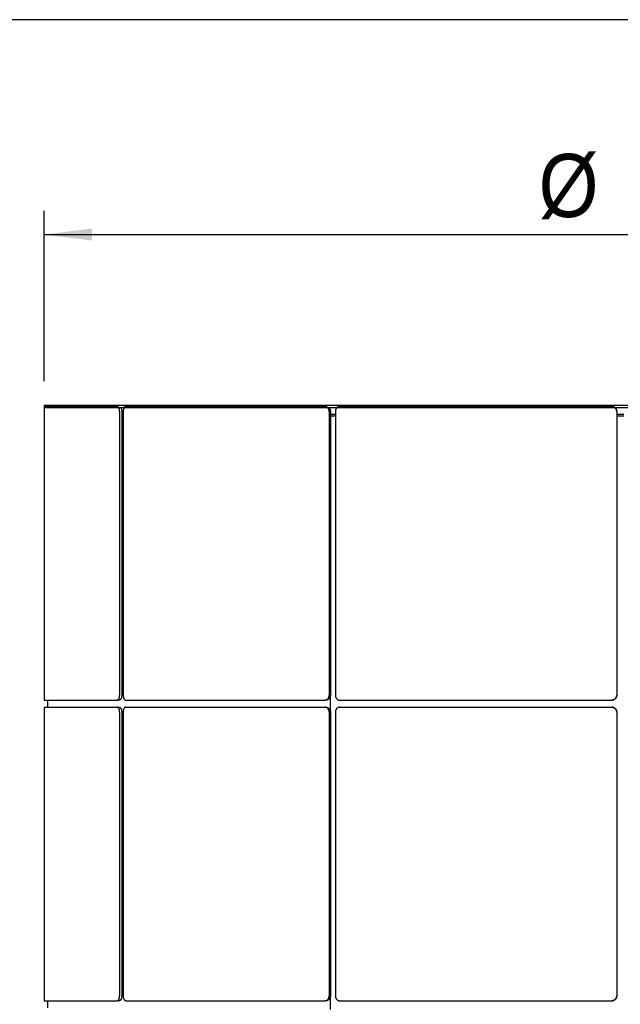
# Model space of a CAD drawing. Header units: millimetres. Extents: x 28 to 4128, y 24 to 2894.
# Tile 17 of 32: x 1550 to 1802, y 2481 to 2894. Entities that reach past the tile are written whole.
import ezdxf

# ---------------------------------------------------------------- set-up
doc = ezdxf.new("R2010")
doc.units = ezdxf.units.MM
doc.header["$LTSCALE"] = 10
doc.linetypes.add('SLD-Solido', pattern=[0])
doc.layers.add('QUOTE', color=1, linetype='SLD-Solido')
doc.layers.add('SCHIZZI', color=9, linetype='Continuous')
doc.styles.add('SLDTEXTSTYLE0', font='Gothic.ttf', dxfattribs={"width": 0.913})
doc.dimstyles.new('SLDDIMSTYLE1', dxfattribs={"dimtxt": 26.458333, "dimasz": 20, "dimexe": 0, "dimexo": 0.0625, "dimgap": 6.614583, "dimtad": 1, "dimdec": 1, "dimrnd": 1e-09, "dimzin": 12, "dimdsep": 46, "dimtxsty": 'SLDTEXTSTYLE0', "dimsah": 1, "dimcen": 0.09, "dimadec": 0, "dimazin": 3, "dimtfac": 1, "dimtdec": 1, "dimtofl": 0, "dimtmove": 0, "dimatfit": 3, "dimfxl": 0, "dimfrac": 2, "dimtolj": 1, "dimtzin": 12, "dimarcsym": 0})

# ---------------------------------------------------------------- blocks, each defined once
blk = doc.blocks.new('_D_4')
at = {"layer": 'QUOTE'}
for p, q in [((1560.42, 2742.78), (1560.42, 2814.25)), ((2043.3, 2742.78), (2043.3, 2814.25)), ((1560.42, 2804.25), (2043.3, 2804.25))]:
    blk.add_line(p, q, dxfattribs=at)
for points in [[(1560.42, 2804.25), (1580.42, 2801.75), (1580.42, 2806.75)], [(2043.3, 2804.25), (2023.3, 2806.75), (2023.3, 2801.75)]]:
    blk.add_solid(points, dxfattribs=at)
at = {"layer": 'QUOTE', "char_height": 26.458, "attachment_point": 1, "style": 'SLDTEXTSTYLE0'}
for s, insert in [('%%c', (1767.62, 2838.05)), ('482,9', (1807.55, 2838.05))]:
    blk.add_mtext(s, dxfattribs=dict(at, insert=insert))

msp = doc.modelspace()

# ---------------------------------------------------------------- linework, layer by layer
for p, q in [((1560.42, 2732.78), (1560.42, 2731.78)), ((1560.42, 2732.78), (2043.3, 2732.78)), ((1560.42, 2731.78), (2043.3, 2731.78)), ((1560.42, 2730.12), (1560.42, 2611.05)), ((1560.45, 2732.12), (1591.04, 2732.12)), ((1592.02, 2730.12), (1592.02, 2611.05)), ((1592.89, 2730.12), (1592.89, 2611.05)), ((1593.52, 2730.12), (1593.52, 2611.05)), ((1594.54, 2732.12), (1678.12, 2732.12)), ((1679.84, 2730.12), (1679.84, 2611.05)), ((1680.34, 2730.12), (1680.34, 2611.05)), ((1682.45, 2730.12), (1682.45, 2611.05)), ((1684.19, 2732.12), (1798.35, 2732.12)), ((1800.35, 2730.12), (1800.35, 2611.05)), ((1800.36, 2730.12), (1800.36, 2611.05)), ((1593.52, 2728.78), (1592.89, 2728.78)), ((1592.89, 2728.28), (1593.52, 2728.28)), ((1680.29, 2728.28), (1682.45, 2728.28)), ((1682.45, 2728.78), (1680.34, 2728.78)), ((1803.36, 2728.78), (1800.36, 2728.78)), ((1800.36, 2728.28), (1803.36, 2728.28)), ((1680.29, 2610.56), (1680.29, 2604.53)), ((1560.45, 2609.05), (1591.04, 2609.05)), ((1560.45, 2606.05), (1591.04, 2606.05)), ((1561.86, 2609.05), (1561.86, 2606.05)), ((1591.9, 2609.05), (1591.04, 2609.05)), ((1591.04, 2606.05), (1591.9, 2606.05)), ((1594.54, 2609.05), (1678.12, 2609.05)), ((1594.54, 2606.05), (1678.12, 2606.05)), ((1678.62, 2609.05), (1678.12, 2609.05)), ((1678.12, 2606.05), (1678.62, 2606.05)), ((1684.19, 2609.05), (1798.35, 2609.05)), ((1684.19, 2606.05), (1798.35, 2606.05)), ((1798.36, 2609.05), (1798.35, 2609.05)), ((1798.35, 2606.05), (1798.36, 2606.05)), ((1560.42, 2604.05), (1560.42, 2484.98)), ((1592.02, 2604.05), (1592.02, 2484.98)), ((1592.89, 2604.05), (1592.89, 2484.98)), ((1593.52, 2604.05), (1593.52, 2484.98)), ((1679.84, 2604.05), (1679.84, 2484.98)), ((1680.34, 2604.05), (1680.34, 2484.98)), ((1682.45, 2604.05), (1682.45, 2484.98)), ((1800.35, 2604.05), (1800.35, 2484.98)), ((1800.36, 2604.05), (1800.36, 2484.98)), ((1560.45, 2482.98), (1591.04, 2482.98)), ((1561.86, 2482.98), (1561.86, 2479.98)), ((1591.9, 2482.98), (1591.04, 2482.98)), ((1594.54, 2482.98), (1678.12, 2482.98)), ((1678.62, 2482.98), (1678.12, 2482.98)), ((1680.29, 2484.49), (1680.29, 2479.28)), ((1684.19, 2482.98), (1798.35, 2482.98)), ((1798.36, 2482.98), (1798.35, 2482.98))]:
    msp.add_line(p, q)
for points, knots in [([(1560.45, 2732.12), (1560.44, 2732.12), (1560.44, 2732.12), (1560.44, 2732.09), (1560.44, 2732.06), (1560.44, 2732.01), (1560.43, 2731.95), (1560.43, 2731.87), (1560.43, 2731.78), (1560.43, 2731.65), (1560.43, 2731.5), (1560.43, 2731.32), (1560.43, 2731.14), (1560.43, 2730.94), (1560.43, 2730.72), (1560.42, 2730.58), (1560.42, 2730.41), (1560.42, 2730.27), (1560.42, 2730.16), (1560.42, 2730.12)], [0, 0, 0, 0, 0.052751, 0.105869, 0.160142, 0.214814, 0.267757, 0.32107, 0.374956, 0.429628, 0.53579, 0.589675, 0.644346, 0.750509, 0.804395, 0.859066, 0.894145, 0.964597, 1, 1, 1, 1]), ([(1592.02, 2730.12), (1592.02, 2730.18), (1592.02, 2730.29), (1592, 2730.45), (1591.99, 2730.62), (1591.97, 2730.76), (1591.94, 2730.9), (1591.91, 2731.05), (1591.86, 2731.21), (1591.81, 2731.35), (1591.74, 2731.51), (1591.66, 2731.66), (1591.57, 2731.79), (1591.48, 2731.91), (1591.38, 2732), (1591.28, 2732.06), (1591.18, 2732.1), (1591.11, 2732.12), (1591.05, 2732.12), (1591.04, 2732.12)], [0, 0, 0, 0, 0.053417, 0.107023, 0.16082, 0.21481, 0.24529, 0.306444, 0.367882, 0.429609, 0.472186, 0.557871, 0.644342, 0.686919, 0.772602, 0.859073, 0.89415, 0.964599, 1, 1, 1, 1]), ([(1592.45, 2731.78), (1592.47, 2731.75), (1592.51, 2731.69), (1592.58, 2731.57), (1592.66, 2731.4), (1592.73, 2731.22), (1592.78, 2731.03), (1592.83, 2730.82), (1592.86, 2730.61), (1592.88, 2730.41), (1592.89, 2730.27), (1592.89, 2730.16), (1592.89, 2730.12)], [0, 0, 0, 0, 0.089541, 0.157502, 0.294269, 0.432292, 0.500254, 0.637022, 0.775047, 0.831038, 0.943492, 1, 1, 1, 1]), ([(1594.54, 2732.12), (1594.51, 2732.12), (1594.46, 2732.12), (1594.37, 2732.09), (1594.29, 2732.06), (1594.2, 2732.01), (1594.12, 2731.95), (1594.05, 2731.87), (1593.97, 2731.78), (1593.88, 2731.65), (1593.8, 2731.5), (1593.73, 2731.32), (1593.66, 2731.14), (1593.61, 2730.94), (1593.57, 2730.72), (1593.55, 2730.58), (1593.53, 2730.41), (1593.52, 2730.27), (1593.52, 2730.16), (1593.52, 2730.12)], [0, 0, 0, 0, 0.0527515, 0.1058692, 0.1601421, 0.2148141, 0.2677568, 0.3210698, 0.3749563, 0.4296285, 0.5357898, 0.5896754, 0.6443465, 0.7505087, 0.8043947, 0.8590662, 0.894145, 0.9645974, 1, 1, 1, 1]), ([(1679.84, 2730.12), (1679.84, 2730.18), (1679.83, 2730.29), (1679.81, 2730.45), (1679.78, 2730.62), (1679.75, 2730.76), (1679.7, 2730.9), (1679.64, 2731.05), (1679.56, 2731.21), (1679.47, 2731.35), (1679.36, 2731.51), (1679.22, 2731.66), (1679.06, 2731.79), (1678.89, 2731.91), (1678.72, 2732), (1678.54, 2732.06), (1678.37, 2732.1), (1678.24, 2732.12), (1678.15, 2732.12), (1678.12, 2732.12)], [0, 0, 0, 0, 0.053417, 0.107023, 0.16082, 0.21481, 0.24529, 0.306444, 0.367882, 0.429609, 0.472186, 0.557871, 0.644342, 0.686919, 0.772602, 0.859073, 0.89415, 0.964599, 1, 1, 1, 1]), ([(1679.57, 2731.78), (1679.61, 2731.75), (1679.69, 2731.69), (1679.81, 2731.57), (1679.95, 2731.4), (1680.06, 2731.22), (1680.16, 2731.03), (1680.24, 2730.82), (1680.29, 2730.61), (1680.33, 2730.41), (1680.34, 2730.27), (1680.34, 2730.16), (1680.34, 2730.12)], [0, 0, 0, 0, 0.089541, 0.157502, 0.294269, 0.432292, 0.500254, 0.637022, 0.775047, 0.831038, 0.943492, 1, 1, 1, 1]), ([(1684.19, 2732.12), (1684.14, 2732.12), (1684.04, 2732.12), (1683.9, 2732.09), (1683.75, 2732.06), (1683.61, 2732.01), (1683.48, 2731.95), (1683.34, 2731.87), (1683.22, 2731.78), (1683.06, 2731.65), (1682.92, 2731.5), (1682.79, 2731.32), (1682.68, 2731.14), (1682.59, 2730.94), (1682.53, 2730.72), (1682.49, 2730.58), (1682.46, 2730.41), (1682.45, 2730.27), (1682.45, 2730.16), (1682.45, 2730.12)], [0, 0, 0, 0, 0.052751, 0.105869, 0.160142, 0.214814, 0.267757, 0.32107, 0.374956, 0.429628, 0.53579, 0.589675, 0.644346, 0.750509, 0.804395, 0.859066, 0.894145, 0.964597, 1, 1, 1, 1]), ([(1800.35, 2730.12), (1800.35, 2730.18), (1800.35, 2730.29), (1800.33, 2730.45), (1800.29, 2730.62), (1800.25, 2730.76), (1800.2, 2730.9), (1800.13, 2731.05), (1800.03, 2731.21), (1799.93, 2731.35), (1799.8, 2731.51), (1799.64, 2731.66), (1799.45, 2731.79), (1799.26, 2731.91), (1799.05, 2732), (1798.84, 2732.06), (1798.65, 2732.1), (1798.5, 2732.12), (1798.39, 2732.12), (1798.35, 2732.12)], [0, 0, 0, 0, 0.053417, 0.107023, 0.16082, 0.21481, 0.24529, 0.306444, 0.367882, 0.429609, 0.472186, 0.557871, 0.644342, 0.686919, 0.772602, 0.859073, 0.89415, 0.964599, 1, 1, 1, 1]), ([(1799.47, 2731.78), (1799.51, 2731.75), (1799.6, 2731.69), (1799.75, 2731.57), (1799.9, 2731.4), (1800.03, 2731.22), (1800.15, 2731.03), (1800.24, 2730.82), (1800.3, 2730.61), (1800.34, 2730.41), (1800.36, 2730.27), (1800.36, 2730.16), (1800.36, 2730.12)], [0, 0, 0, 0, 0.089541, 0.157502, 0.294269, 0.432292, 0.500254, 0.637022, 0.775047, 0.831038, 0.943492, 1, 1, 1, 1]), ([(1560.42, 2611.05), (1560.42, 2611), (1560.42, 2610.89), (1560.42, 2610.72), (1560.42, 2610.56), (1560.43, 2610.39), (1560.43, 2610.24), (1560.43, 2610.09), (1560.43, 2609.94), (1560.43, 2609.76), (1560.43, 2609.6), (1560.43, 2609.45), (1560.43, 2609.33), (1560.43, 2609.22), (1560.44, 2609.15), (1560.44, 2609.11), (1560.44, 2609.07), (1560.44, 2609.06), (1560.44, 2609.06), (1560.45, 2609.05)], [0, 0, 0, 0, 0.0527516, 0.1058694, 0.1601424, 0.2148146, 0.2677573, 0.3210704, 0.374957, 0.4296292, 0.5357922, 0.5896787, 0.6443507, 0.7505125, 0.8043983, 0.8590696, 0.8941475, 0.9645982, 1, 1, 1, 1]), ([(1591.04, 2609.05), (1591.06, 2609.06), (1591.12, 2609.06), (1591.2, 2609.08), (1591.28, 2609.12), (1591.35, 2609.16), (1591.42, 2609.21), (1591.49, 2609.28), (1591.57, 2609.38), (1591.64, 2609.48), (1591.71, 2609.61), (1591.79, 2609.77), (1591.86, 2609.95), (1591.91, 2610.15), (1591.96, 2610.35), (1591.99, 2610.56), (1592.01, 2610.76), (1592.02, 2610.91), (1592.02, 2611.02), (1592.02, 2611.05)], [0, 0, 0, 0, 0.0534168, 0.1070226, 0.1608194, 0.2148092, 0.2452896, 0.3064436, 0.3678817, 0.4296078, 0.4721847, 0.5578677, 0.6443378, 0.686915, 0.7725987, 0.8590695, 0.8941474, 0.9645982, 1, 1, 1, 1]), ([(1592.89, 2611.05), (1592.89, 2611), (1592.88, 2610.89), (1592.87, 2610.72), (1592.86, 2610.55), (1592.84, 2610.42), (1592.81, 2610.27), (1592.78, 2610.13), (1592.73, 2609.96), (1592.68, 2609.82), (1592.61, 2609.67), (1592.53, 2609.51), (1592.44, 2609.38), (1592.35, 2609.27), (1592.25, 2609.18), (1592.14, 2609.11), (1592.05, 2609.07), (1591.98, 2609.06), (1591.92, 2609.06), (1591.9, 2609.05)], [0, 0, 0, 0, 0.053417, 0.107023, 0.16082, 0.21481, 0.24529, 0.306444, 0.367882, 0.429609, 0.472186, 0.55787, 0.644342, 0.686919, 0.772602, 0.859073, 0.89415, 0.964599, 1, 1, 1, 1]), ([(1593.52, 2611.05), (1593.52, 2611), (1593.53, 2610.89), (1593.54, 2610.72), (1593.55, 2610.56), (1593.58, 2610.39), (1593.61, 2610.24), (1593.65, 2610.09), (1593.69, 2609.94), (1593.76, 2609.76), (1593.84, 2609.6), (1593.93, 2609.45), (1594.02, 2609.33), (1594.12, 2609.22), (1594.23, 2609.15), (1594.31, 2609.11), (1594.39, 2609.07), (1594.47, 2609.06), (1594.52, 2609.06), (1594.54, 2609.05)], [0, 0, 0, 0, 0.052752, 0.105869, 0.160142, 0.214815, 0.267757, 0.32107, 0.374957, 0.429629, 0.535792, 0.589679, 0.644351, 0.750512, 0.804398, 0.85907, 0.894148, 0.964598, 1, 1, 1, 1]), ([(1678.12, 2609.05), (1678.16, 2609.06), (1678.26, 2609.06), (1678.4, 2609.08), (1678.55, 2609.12), (1678.67, 2609.16), (1678.79, 2609.21), (1678.91, 2609.28), (1679.06, 2609.38), (1679.18, 2609.48), (1679.31, 2609.61), (1679.44, 2609.77), (1679.56, 2609.95), (1679.65, 2610.15), (1679.73, 2610.35), (1679.79, 2610.56), (1679.82, 2610.76), (1679.84, 2610.91), (1679.84, 2611.02), (1679.84, 2611.05)], [0, 0, 0, 0, 0.053417, 0.107023, 0.160819, 0.214809, 0.24529, 0.306444, 0.367882, 0.429608, 0.472185, 0.557868, 0.644338, 0.686915, 0.772599, 0.859069, 0.894147, 0.964598, 1, 1, 1, 1]), ([(1680.34, 2611.05), (1680.34, 2611), (1680.34, 2610.89), (1680.32, 2610.72), (1680.29, 2610.55), (1680.25, 2610.42), (1680.21, 2610.27), (1680.15, 2610.13), (1680.06, 2609.96), (1679.98, 2609.82), (1679.87, 2609.67), (1679.72, 2609.51), (1679.57, 2609.38), (1679.4, 2609.27), (1679.22, 2609.18), (1679.04, 2609.11), (1678.87, 2609.07), (1678.75, 2609.06), (1678.65, 2609.06), (1678.62, 2609.05)], [0, 0, 0, 0, 0.053417, 0.107023, 0.16082, 0.21481, 0.24529, 0.306444, 0.367882, 0.429609, 0.472186, 0.55787, 0.644342, 0.686919, 0.772602, 0.859073, 0.89415, 0.964599, 1, 1, 1, 1]), ([(1682.45, 2611.05), (1682.45, 2611), (1682.45, 2610.89), (1682.47, 2610.72), (1682.5, 2610.56), (1682.54, 2610.39), (1682.6, 2610.24), (1682.66, 2610.09), (1682.74, 2609.94), (1682.85, 2609.76), (1682.99, 2609.6), (1683.14, 2609.45), (1683.3, 2609.33), (1683.48, 2609.22), (1683.66, 2609.15), (1683.79, 2609.11), (1683.93, 2609.07), (1684.06, 2609.06), (1684.16, 2609.06), (1684.19, 2609.05)], [0, 0, 0, 0, 0.052752, 0.105869, 0.160142, 0.214815, 0.267757, 0.32107, 0.374957, 0.429629, 0.535792, 0.589679, 0.644351, 0.750512, 0.804398, 0.85907, 0.894148, 0.964598, 1, 1, 1, 1]), ([(1798.35, 2609.05), (1798.41, 2609.06), (1798.52, 2609.06), (1798.69, 2609.08), (1798.85, 2609.12), (1798.99, 2609.16), (1799.13, 2609.21), (1799.28, 2609.28), (1799.45, 2609.38), (1799.59, 2609.48), (1799.74, 2609.61), (1799.89, 2609.77), (1800.03, 2609.95), (1800.14, 2610.15), (1800.23, 2610.35), (1800.29, 2610.56), (1800.33, 2610.76), (1800.35, 2610.91), (1800.35, 2611.02), (1800.35, 2611.05)], [0, 0, 0, 0, 0.0534168, 0.1070226, 0.1608194, 0.2148092, 0.2452896, 0.3064436, 0.3678817, 0.4296078, 0.4721847, 0.5578677, 0.6443378, 0.686915, 0.7725987, 0.8590695, 0.8941474, 0.9645982, 1, 1, 1, 1]), ([(1800.36, 2611.05), (1800.36, 2611), (1800.35, 2610.89), (1800.33, 2610.72), (1800.3, 2610.55), (1800.26, 2610.42), (1800.2, 2610.27), (1800.13, 2610.13), (1800.04, 2609.96), (1799.93, 2609.82), (1799.81, 2609.67), (1799.64, 2609.51), (1799.46, 2609.38), (1799.27, 2609.27), (1799.06, 2609.18), (1798.85, 2609.11), (1798.65, 2609.07), (1798.51, 2609.06), (1798.4, 2609.06), (1798.36, 2609.05)], [0, 0, 0, 0, 0.053417, 0.107023, 0.16082, 0.21481, 0.24529, 0.306444, 0.367882, 0.429609, 0.472186, 0.55787, 0.644342, 0.686919, 0.772602, 0.859073, 0.89415, 0.964599, 1, 1, 1, 1]), ([(1560.45, 2606.05), (1560.44, 2606.05), (1560.44, 2606.05), (1560.44, 2606.02), (1560.44, 2605.99), (1560.44, 2605.94), (1560.43, 2605.88), (1560.43, 2605.8), (1560.43, 2605.71), (1560.43, 2605.58), (1560.43, 2605.43), (1560.43, 2605.25), (1560.43, 2605.07), (1560.43, 2604.87), (1560.43, 2604.65), (1560.42, 2604.51), (1560.42, 2604.34), (1560.42, 2604.2), (1560.42, 2604.09), (1560.42, 2604.05)], [0, 0, 0, 0, 0.052751, 0.105869, 0.160142, 0.214814, 0.267757, 0.32107, 0.374956, 0.429628, 0.53579, 0.589675, 0.644346, 0.750509, 0.804395, 0.859066, 0.894145, 0.964597, 1, 1, 1, 1]), ([(1592.02, 2604.05), (1592.02, 2604.11), (1592.02, 2604.22), (1592, 2604.38), (1591.99, 2604.55), (1591.97, 2604.69), (1591.94, 2604.83), (1591.91, 2604.98), (1591.86, 2605.14), (1591.81, 2605.28), (1591.74, 2605.44), (1591.66, 2605.59), (1591.57, 2605.72), (1591.48, 2605.84), (1591.38, 2605.93), (1591.28, 2605.99), (1591.18, 2606.03), (1591.11, 2606.05), (1591.05, 2606.05), (1591.04, 2606.05)], [0, 0, 0, 0, 0.053417, 0.107023, 0.16082, 0.21481, 0.24529, 0.306444, 0.367882, 0.429609, 0.472186, 0.557871, 0.644342, 0.686919, 0.772602, 0.859073, 0.89415, 0.964599, 1, 1, 1, 1]), ([(1591.9, 2606.05), (1591.93, 2606.05), (1591.99, 2606.05), (1592.07, 2606.02), (1592.15, 2605.99), (1592.22, 2605.95), (1592.29, 2605.89), (1592.36, 2605.83), (1592.44, 2605.73), (1592.51, 2605.63), (1592.58, 2605.5), (1592.66, 2605.33), (1592.73, 2605.15), (1592.78, 2604.96), (1592.83, 2604.75), (1592.86, 2604.54), (1592.88, 2604.34), (1592.89, 2604.2), (1592.89, 2604.09), (1592.89, 2604.05)], [0, 0, 0, 0, 0.0534168, 0.1070226, 0.1608194, 0.2148091, 0.2452896, 0.3064436, 0.3678817, 0.4296078, 0.4721846, 0.5578677, 0.6443377, 0.6869149, 0.7725986, 0.8590694, 0.8941473, 0.9645982, 1, 1, 1, 1]), ([(1594.54, 2606.05), (1594.51, 2606.05), (1594.46, 2606.05), (1594.37, 2606.02), (1594.29, 2605.99), (1594.2, 2605.94), (1594.12, 2605.88), (1594.05, 2605.8), (1593.97, 2605.71), (1593.88, 2605.58), (1593.8, 2605.43), (1593.73, 2605.25), (1593.66, 2605.07), (1593.61, 2604.87), (1593.57, 2604.65), (1593.55, 2604.51), (1593.53, 2604.34), (1593.52, 2604.2), (1593.52, 2604.09), (1593.52, 2604.05)], [0, 0, 0, 0, 0.0527515, 0.1058692, 0.1601421, 0.2148141, 0.2677568, 0.3210698, 0.3749563, 0.4296285, 0.5357898, 0.5896754, 0.6443465, 0.7505087, 0.8043947, 0.8590662, 0.894145, 0.9645974, 1, 1, 1, 1]), ([(1679.84, 2604.05), (1679.84, 2604.11), (1679.83, 2604.22), (1679.81, 2604.38), (1679.78, 2604.55), (1679.75, 2604.69), (1679.7, 2604.83), (1679.64, 2604.98), (1679.56, 2605.14), (1679.47, 2605.28), (1679.36, 2605.44), (1679.22, 2605.59), (1679.06, 2605.72), (1678.89, 2605.84), (1678.72, 2605.93), (1678.54, 2605.99), (1678.37, 2606.03), (1678.24, 2606.05), (1678.15, 2606.05), (1678.12, 2606.05)], [0, 0, 0, 0, 0.053417, 0.107023, 0.16082, 0.21481, 0.24529, 0.306444, 0.367882, 0.429609, 0.472186, 0.557871, 0.644342, 0.686919, 0.772602, 0.859073, 0.89415, 0.964599, 1, 1, 1, 1]), ([(1678.62, 2606.05), (1678.67, 2606.05), (1678.77, 2606.05), (1678.91, 2606.02), (1679.05, 2605.99), (1679.17, 2605.95), (1679.29, 2605.89), (1679.42, 2605.83), (1679.56, 2605.73), (1679.68, 2605.63), (1679.81, 2605.5), (1679.95, 2605.33), (1680.06, 2605.15), (1680.16, 2604.96), (1680.24, 2604.75), (1680.29, 2604.54), (1680.33, 2604.34), (1680.34, 2604.2), (1680.34, 2604.09), (1680.34, 2604.05)], [0, 0, 0, 0, 0.053417, 0.107023, 0.160819, 0.214809, 0.24529, 0.306444, 0.367882, 0.429608, 0.472185, 0.557868, 0.644338, 0.686915, 0.772599, 0.859069, 0.894147, 0.964598, 1, 1, 1, 1]), ([(1684.19, 2606.05), (1684.14, 2606.05), (1684.04, 2606.05), (1683.9, 2606.02), (1683.75, 2605.99), (1683.61, 2605.94), (1683.48, 2605.88), (1683.34, 2605.8), (1683.22, 2605.71), (1683.06, 2605.58), (1682.92, 2605.43), (1682.79, 2605.25), (1682.68, 2605.07), (1682.59, 2604.87), (1682.53, 2604.65), (1682.49, 2604.51), (1682.46, 2604.34), (1682.45, 2604.2), (1682.45, 2604.09), (1682.45, 2604.05)], [0, 0, 0, 0, 0.052751, 0.105869, 0.160142, 0.214814, 0.267757, 0.32107, 0.374956, 0.429628, 0.53579, 0.589675, 0.644346, 0.750509, 0.804395, 0.859066, 0.894145, 0.964597, 1, 1, 1, 1]), ([(1800.35, 2604.05), (1800.35, 2604.11), (1800.35, 2604.22), (1800.33, 2604.38), (1800.29, 2604.55), (1800.25, 2604.69), (1800.2, 2604.83), (1800.13, 2604.98), (1800.03, 2605.14), (1799.93, 2605.28), (1799.8, 2605.44), (1799.64, 2605.59), (1799.45, 2605.72), (1799.26, 2605.84), (1799.05, 2605.93), (1798.84, 2605.99), (1798.65, 2606.03), (1798.5, 2606.05), (1798.39, 2606.05), (1798.35, 2606.05)], [0, 0, 0, 0, 0.053417, 0.107023, 0.16082, 0.21481, 0.24529, 0.306444, 0.367882, 0.429609, 0.472186, 0.557871, 0.644342, 0.686919, 0.772602, 0.859073, 0.89415, 0.964599, 1, 1, 1, 1]), ([(1798.36, 2606.05), (1798.42, 2606.05), (1798.53, 2606.05), (1798.69, 2606.02), (1798.86, 2605.99), (1799, 2605.95), (1799.14, 2605.89), (1799.29, 2605.83), (1799.45, 2605.73), (1799.59, 2605.63), (1799.75, 2605.5), (1799.9, 2605.33), (1800.03, 2605.15), (1800.15, 2604.96), (1800.24, 2604.75), (1800.3, 2604.54), (1800.34, 2604.34), (1800.36, 2604.2), (1800.36, 2604.09), (1800.36, 2604.05)], [0, 0, 0, 0, 0.053417, 0.107023, 0.160819, 0.214809, 0.24529, 0.306444, 0.367882, 0.429608, 0.472185, 0.557868, 0.644338, 0.686915, 0.772599, 0.859069, 0.894147, 0.964598, 1, 1, 1, 1]), ([(1560.42, 2484.98), (1560.42, 2484.93), (1560.42, 2484.82), (1560.42, 2484.65), (1560.42, 2484.49), (1560.43, 2484.32), (1560.43, 2484.17), (1560.43, 2484.02), (1560.43, 2483.87), (1560.43, 2483.69), (1560.43, 2483.53), (1560.43, 2483.38), (1560.43, 2483.26), (1560.43, 2483.15), (1560.44, 2483.08), (1560.44, 2483.04), (1560.44, 2483), (1560.44, 2482.99), (1560.44, 2482.99), (1560.45, 2482.98)], [0, 0, 0, 0, 0.0527516, 0.1058694, 0.1601424, 0.2148146, 0.2677573, 0.3210704, 0.374957, 0.4296292, 0.5357922, 0.5896787, 0.6443507, 0.7505125, 0.8043983, 0.8590696, 0.8941475, 0.9645982, 1, 1, 1, 1]), ([(1591.04, 2482.98), (1591.06, 2482.99), (1591.12, 2482.99), (1591.2, 2483.01), (1591.28, 2483.05), (1591.35, 2483.09), (1591.42, 2483.14), (1591.49, 2483.21), (1591.57, 2483.31), (1591.64, 2483.41), (1591.71, 2483.54), (1591.79, 2483.7), (1591.86, 2483.88), (1591.91, 2484.08), (1591.96, 2484.28), (1591.99, 2484.49), (1592.01, 2484.69), (1592.02, 2484.84), (1592.02, 2484.95), (1592.02, 2484.98)], [0, 0, 0, 0, 0.0534168, 0.1070226, 0.1608194, 0.2148092, 0.2452896, 0.3064436, 0.3678817, 0.4296078, 0.4721847, 0.5578677, 0.6443378, 0.686915, 0.7725987, 0.8590695, 0.8941474, 0.9645982, 1, 1, 1, 1]), ([(1592.89, 2484.98), (1592.89, 2484.93), (1592.88, 2484.82), (1592.87, 2484.65), (1592.86, 2484.48), (1592.84, 2484.35), (1592.81, 2484.2), (1592.78, 2484.06), (1592.73, 2483.89), (1592.68, 2483.75), (1592.61, 2483.6), (1592.53, 2483.44), (1592.44, 2483.31), (1592.35, 2483.2), (1592.25, 2483.11), (1592.14, 2483.04), (1592.05, 2483), (1591.98, 2482.99), (1591.92, 2482.99), (1591.9, 2482.98)], [0, 0, 0, 0, 0.053417, 0.107023, 0.16082, 0.21481, 0.24529, 0.306444, 0.367882, 0.429609, 0.472186, 0.55787, 0.644342, 0.686919, 0.772602, 0.859073, 0.89415, 0.964599, 1, 1, 1, 1]), ([(1593.52, 2484.98), (1593.52, 2484.93), (1593.53, 2484.82), (1593.54, 2484.65), (1593.55, 2484.49), (1593.58, 2484.32), (1593.61, 2484.17), (1593.65, 2484.02), (1593.69, 2483.87), (1593.76, 2483.69), (1593.84, 2483.53), (1593.93, 2483.38), (1594.02, 2483.26), (1594.12, 2483.15), (1594.23, 2483.08), (1594.31, 2483.04), (1594.39, 2483), (1594.47, 2482.99), (1594.52, 2482.99), (1594.54, 2482.98)], [0, 0, 0, 0, 0.052752, 0.105869, 0.160142, 0.214815, 0.267757, 0.32107, 0.374957, 0.429629, 0.535792, 0.589679, 0.644351, 0.750512, 0.804398, 0.85907, 0.894148, 0.964598, 1, 1, 1, 1]), ([(1678.12, 2482.98), (1678.16, 2482.99), (1678.26, 2482.99), (1678.4, 2483.01), (1678.55, 2483.05), (1678.67, 2483.09), (1678.79, 2483.14), (1678.91, 2483.21), (1679.06, 2483.31), (1679.18, 2483.41), (1679.31, 2483.54), (1679.44, 2483.7), (1679.56, 2483.88), (1679.65, 2484.08), (1679.73, 2484.28), (1679.79, 2484.49), (1679.82, 2484.69), (1679.84, 2484.84), (1679.84, 2484.95), (1679.84, 2484.98)], [0, 0, 0, 0, 0.053417, 0.107023, 0.160819, 0.214809, 0.24529, 0.306444, 0.367882, 0.429608, 0.472185, 0.557868, 0.644338, 0.686915, 0.772599, 0.859069, 0.894147, 0.964598, 1, 1, 1, 1]), ([(1680.34, 2484.98), (1680.34, 2484.93), (1680.34, 2484.82), (1680.32, 2484.65), (1680.29, 2484.48), (1680.25, 2484.35), (1680.21, 2484.2), (1680.15, 2484.06), (1680.06, 2483.89), (1679.98, 2483.75), (1679.87, 2483.6), (1679.72, 2483.44), (1679.57, 2483.31), (1679.4, 2483.2), (1679.22, 2483.11), (1679.04, 2483.04), (1678.87, 2483), (1678.75, 2482.99), (1678.65, 2482.99), (1678.62, 2482.98)], [0, 0, 0, 0, 0.053417, 0.107023, 0.16082, 0.21481, 0.24529, 0.306444, 0.367882, 0.429609, 0.472186, 0.55787, 0.644342, 0.686919, 0.772602, 0.859073, 0.89415, 0.964599, 1, 1, 1, 1]), ([(1682.45, 2484.98), (1682.45, 2484.93), (1682.45, 2484.82), (1682.47, 2484.65), (1682.5, 2484.49), (1682.54, 2484.32), (1682.6, 2484.17), (1682.66, 2484.02), (1682.74, 2483.87), (1682.85, 2483.69), (1682.99, 2483.53), (1683.14, 2483.38), (1683.3, 2483.26), (1683.48, 2483.15), (1683.66, 2483.08), (1683.79, 2483.04), (1683.93, 2483), (1684.06, 2482.99), (1684.16, 2482.99), (1684.19, 2482.98)], [0, 0, 0, 0, 0.052752, 0.105869, 0.160142, 0.214815, 0.267757, 0.32107, 0.374957, 0.429629, 0.535792, 0.589679, 0.644351, 0.750512, 0.804398, 0.85907, 0.894148, 0.964598, 1, 1, 1, 1]), ([(1798.35, 2482.98), (1798.41, 2482.99), (1798.52, 2482.99), (1798.69, 2483.01), (1798.85, 2483.05), (1798.99, 2483.09), (1799.13, 2483.14), (1799.28, 2483.21), (1799.45, 2483.31), (1799.59, 2483.41), (1799.74, 2483.54), (1799.89, 2483.7), (1800.03, 2483.88), (1800.14, 2484.08), (1800.23, 2484.28), (1800.29, 2484.49), (1800.33, 2484.69), (1800.35, 2484.84), (1800.35, 2484.95), (1800.35, 2484.98)], [0, 0, 0, 0, 0.0534168, 0.1070226, 0.1608194, 0.2148092, 0.2452896, 0.3064436, 0.3678817, 0.4296078, 0.4721847, 0.5578677, 0.6443378, 0.686915, 0.7725987, 0.8590695, 0.8941474, 0.9645982, 1, 1, 1, 1]), ([(1800.36, 2484.98), (1800.36, 2484.93), (1800.35, 2484.82), (1800.33, 2484.65), (1800.3, 2484.48), (1800.26, 2484.35), (1800.2, 2484.2), (1800.13, 2484.06), (1800.04, 2483.89), (1799.93, 2483.75), (1799.81, 2483.6), (1799.64, 2483.44), (1799.46, 2483.31), (1799.27, 2483.2), (1799.06, 2483.11), (1798.85, 2483.04), (1798.65, 2483), (1798.51, 2482.99), (1798.4, 2482.99), (1798.36, 2482.98)], [0, 0, 0, 0, 0.053417, 0.107023, 0.16082, 0.21481, 0.24529, 0.306444, 0.367882, 0.429609, 0.472186, 0.55787, 0.644342, 0.686919, 0.772602, 0.859073, 0.89415, 0.964599, 1, 1, 1, 1])]:
    msp.add_open_spline(points, degree=3, knots=knots)
at = {"layer": 'SCHIZZI', "color": 7}
msp.add_lwpolyline([(4128.26, 24.35), (4128.06, 2894.35), (28.26, 2894.35), (28.26, 24.35)], close=True, dxfattribs=at)

# ---------------------------------------------------------------- dimensions: what is measured, and where the dimension line sits
at = {"layer": 'QUOTE'}
dim = msp.add_linear_dim(base=(2043.3, 2804.25), p1=(1560.42, 2732.78), p2=(2043.3, 2732.78), angle=0, text='%%c<>', dimstyle='SLDDIMSTYLE1', dxfattribs=at)
dim.commit()
dim.dimension.update_dxf_attribs({"geometry": '_D_4', "text_midpoint": (1831.56, 2804.25), "dimtype": 160})

doc.saveas('drawing.dxf')
